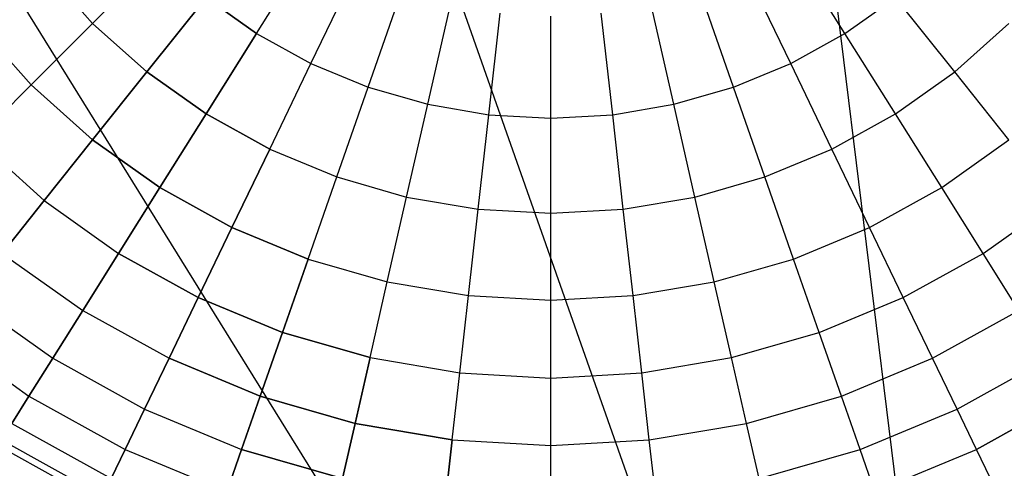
# Model space of a CAD drawing. Extents: x 0.2 to 44.2, y -21.9 to 24.
# Tile 161 of 239: x 14.3 to 21.9, y 9 to 12.5. Entities that reach past the tile are written whole.
import ezdxf

# ---------------------------------------------------------------- set-up
doc = ezdxf.new("R2010")
doc.units = 0
doc.header["$LTSCALE"] = 2.54
doc.layers.get('0').update_dxf_attribs({"color": 13, "linetype": 'CONTINUOUS'})

# ---------------------------------------------------------------- blocks, each defined once
blk = doc.blocks.new('KARO-10934_STL')
at = {"color": 0}
for p, q in [((20.1522, 16.5452, 125.8858), (22.1855, 0, 125.7675)), ((20.1522, 16.5452, 125.8858), (22.1855, 0, 125.7675)), ((16.643, 15.7213, 125.8858), (22.1855, 0, 125.7675)), ((16.643, 15.7213, 125.8858), (22.1855, 0, 125.7675)), ((22.1855, 0, 125.7675), (13.393, 14.1623, 125.8858)), ((22.1855, 0, 125.7675), (13.393, 14.1623, 125.8858))]:
    blk.add_line(p, q, dxfattribs=at)
blk = doc.blocks.new('GRUPUJ_1')
at = {"color": 0}
for p, q in [((15.9503, 34.3022, 45.6675), (16.3681, 34.967, 45.2335)), ((15.9503, 34.3022, 45.6675), (16.3681, 34.967, 45.2335)), ((15.9503, 34.3022, 59.2151), (16.3681, 34.967, 59.649)), ((15.9503, 34.3022, 59.2151), (16.3681, 34.967, 59.649)), ((20.4792, 34.3022, 45.6675), (20.0615, 34.967, 45.2335)), ((20.4792, 34.3022, 45.6675), (20.0615, 34.967, 45.2335)), ((20.4792, 34.3022, 59.2151), (20.0615, 34.967, 59.649)), ((20.4792, 34.3022, 59.2151), (20.0615, 34.967, 59.649)), ((14.6878, 34.3791, 46.1866), (15.2051, 34.8964, 45.6675)), ((14.6878, 34.3791, 46.1866), (15.2051, 34.8964, 45.6675)), ((15.2051, 34.8964, 59.2151), (14.6878, 34.3791, 58.6959)), ((15.2051, 34.8964, 59.2151), (14.6878, 34.3791, 58.6959)), ((14.3151, 34.7961, 46.1866), (14.6878, 34.3791, 46.1866)), ((14.3151, 34.7961, 46.1866), (14.6878, 34.3791, 46.1866)), ((14.3151, 34.7961, 58.6959), (14.6878, 34.3791, 58.6959)), ((14.3151, 34.7961, 58.6959), (14.6878, 34.3791, 58.6959)), ((16.3681, 34.0713, 45.6675), (16.7087, 34.7787, 45.2335)), ((16.3681, 34.0713, 45.6675), (16.7087, 34.7787, 45.2335)), ((16.3681, 34.0713, 59.2151), (16.7087, 34.7787, 59.649)), ((16.3681, 34.0713, 59.2151), (16.7087, 34.7787, 59.649)), ((20.0615, 34.0713, 45.6675), (19.7208, 34.7787, 45.2335)), ((20.0615, 34.0713, 45.6675), (19.7208, 34.7787, 45.2335)), ((20.0615, 34.0713, 59.2151), (19.7208, 34.7787, 59.649)), ((20.0615, 34.0713, 59.2151), (19.7208, 34.7787, 59.649)), ((15.1049, 34.0063, 46.1866), (15.561, 34.5784, 45.6675)), ((15.1049, 34.0063, 46.1866), (15.561, 34.5784, 45.6675)), ((15.561, 34.5784, 59.2151), (15.1049, 34.0063, 58.6959)), ((15.561, 34.5784, 59.2151), (15.1049, 34.0063, 58.6959)), ((15.561, 34.5784, 45.6675), (15.9503, 34.3022, 45.6675)), ((15.561, 34.5784, 45.6675), (15.9503, 34.3022, 45.6675)), ((15.9503, 34.3022, 59.2151), (15.561, 34.5784, 59.2151)), ((15.9503, 34.3022, 59.2151), (15.561, 34.5784, 59.2151)), ((16.809, 33.8886, 45.6675), (17.0684, 34.6298, 45.2335)), ((16.809, 33.8886, 45.6675), (17.0684, 34.6298, 45.2335)), ((16.809, 33.8886, 59.2151), (17.0684, 34.6298, 59.649)), ((16.809, 33.8886, 59.2151), (17.0684, 34.6298, 59.649)), ((19.6205, 33.8886, 45.6675), (19.3612, 34.6298, 45.2335)), ((19.6205, 33.8886, 45.6675), (19.3612, 34.6298, 45.2335)), ((19.6205, 33.8886, 59.2151), (19.3612, 34.6298, 59.649)), ((19.6205, 33.8886, 59.2151), (19.3612, 34.6298, 59.649)), ((20.4792, 34.3022, 45.6675), (20.8685, 34.5784, 45.6675)), ((20.4792, 34.3022, 45.6675), (20.8685, 34.5784, 45.6675)), ((20.4792, 34.3022, 59.2151), (20.8685, 34.5784, 59.2151)), ((20.4792, 34.3022, 59.2151), (20.8685, 34.5784, 59.2151)), ((21.3247, 34.0063, 46.1866), (20.8685, 34.5784, 45.6675)), ((21.3247, 34.0063, 46.1866), (20.8685, 34.5784, 45.6675)), ((21.3247, 34.0063, 58.6959), (20.8685, 34.5784, 59.2151)), ((21.3247, 34.0063, 58.6959), (20.8685, 34.5784, 59.2151)), ((17.2677, 33.7565, 45.6675), (17.4424, 34.522, 45.2335)), ((17.2677, 33.7565, 45.6675), (17.4424, 34.522, 45.2335)), ((17.2677, 33.7565, 59.2151), (17.4424, 34.522, 59.649)), ((17.2677, 33.7565, 59.2151), (17.4424, 34.522, 59.649)), ((19.1619, 33.7565, 45.6675), (18.9872, 34.522, 45.2335)), ((19.1619, 33.7565, 45.6675), (18.9872, 34.522, 45.2335)), ((19.1619, 33.7565, 59.2151), (18.9872, 34.522, 59.649)), ((19.1619, 33.7565, 59.2151), (18.9872, 34.522, 59.649)), ((17.7382, 33.6765, 45.6675), (17.8261, 34.4568, 45.2335)), ((17.7382, 33.6765, 45.6675), (17.8261, 34.4568, 45.2335)), ((17.7382, 33.6765, 59.2151), (17.8261, 34.4568, 59.649)), ((17.7382, 33.6765, 59.2151), (17.8261, 34.4568, 59.649)), ((18.2148, 33.6498, 45.6675), (18.2148, 34.435, 45.2335)), ((18.2148, 33.6498, 45.6675), (18.2148, 34.435, 45.2335)), ((18.2148, 33.6498, 59.2151), (18.2148, 34.435, 59.649)), ((18.2148, 33.6498, 59.2151), (18.2148, 34.435, 59.649)), ((18.6913, 33.6765, 45.6675), (18.6034, 34.4568, 45.2335)), ((18.6913, 33.6765, 45.6675), (18.6034, 34.4568, 45.2335)), ((18.6913, 33.6765, 59.2151), (18.6034, 34.4568, 59.649)), ((18.6913, 33.6765, 59.2151), (18.6034, 34.4568, 59.649)), ((13.7921, 34.3791, 46.7844), (14.2148, 33.906, 46.7844)), ((13.7921, 34.3791, 58.0981), (14.2148, 33.906, 58.0981)), ((13.7921, 34.3791, 46.7844), (14.2148, 33.906, 46.7844)), ((13.7921, 34.3791, 58.0981), (14.2148, 33.906, 58.0981)), ((14.2148, 33.906, 46.7844), (14.6878, 34.3791, 46.1866)), ((14.2148, 33.906, 46.7844), (14.6878, 34.3791, 46.1866)), ((14.6878, 34.3791, 58.6959), (14.2148, 33.906, 58.0981)), ((14.6878, 34.3791, 58.6959), (14.2148, 33.906, 58.0981)), ((14.6878, 34.3791, 46.1866), (15.1049, 34.0063, 46.1866)), ((14.6878, 34.3791, 46.1866), (15.1049, 34.0063, 46.1866)), ((15.1049, 34.0063, 58.6959), (14.6878, 34.3791, 58.6959)), ((15.1049, 34.0063, 58.6959), (14.6878, 34.3791, 58.6959)), ((21.3247, 34.0063, 46.1866), (21.7418, 34.3791, 46.1866)), ((21.3247, 34.0063, 46.1866), (21.7418, 34.3791, 46.1866)), ((21.3247, 34.0063, 58.6959), (21.7418, 34.3791, 58.6959)), ((21.3247, 34.0063, 58.6959), (21.7418, 34.3791, 58.6959)), ((15.561, 33.6827, 46.1866), (15.9503, 34.3022, 45.6675)), ((15.561, 33.6827, 46.1866), (15.9503, 34.3022, 45.6675)), ((15.9503, 34.3022, 59.2151), (15.561, 33.6827, 58.6959)), ((15.9503, 34.3022, 59.2151), (15.561, 33.6827, 58.6959)), ((15.9503, 34.3022, 45.6675), (16.3681, 34.0713, 45.6675)), ((15.9503, 34.3022, 45.6675), (16.3681, 34.0713, 45.6675)), ((15.9503, 34.3022, 59.2151), (16.3681, 34.0713, 59.2151)), ((15.9503, 34.3022, 59.2151), (16.3681, 34.0713, 59.2151)), ((20.0615, 34.0713, 45.6675), (20.4792, 34.3022, 45.6675)), ((20.0615, 34.0713, 59.2151), (20.4792, 34.3022, 59.2151)), ((20.0615, 34.0713, 59.2151), (20.4792, 34.3022, 59.2151)), ((20.0615, 34.0713, 45.6675), (20.4792, 34.3022, 45.6675)), ((20.8685, 33.6827, 46.1866), (20.4792, 34.3022, 45.6675)), ((20.8685, 33.6827, 58.6959), (20.4792, 34.3022, 59.2151)), ((20.8685, 33.6827, 58.6959), (20.4792, 34.3022, 59.2151)), ((20.8685, 33.6827, 46.1866), (20.4792, 34.3022, 45.6675)), ((16.0506, 33.4121, 46.1866), (16.3681, 34.0713, 45.6675)), ((16.0506, 33.4121, 46.1866), (16.3681, 34.0713, 45.6675)), ((16.0506, 33.4121, 58.6959), (16.3681, 34.0713, 59.2151)), ((16.0506, 33.4121, 58.6959), (16.3681, 34.0713, 59.2151)), ((16.3681, 34.0713, 45.6675), (16.809, 33.8886, 45.6675)), ((16.3681, 34.0713, 45.6675), (16.809, 33.8886, 45.6675)), ((16.3681, 34.0713, 59.2151), (16.809, 33.8886, 59.2151)), ((16.3681, 34.0713, 59.2151), (16.809, 33.8886, 59.2151)), ((19.6205, 33.8886, 45.6675), (20.0615, 34.0713, 45.6675)), ((19.6205, 33.8886, 45.6675), (20.0615, 34.0713, 45.6675)), ((19.6205, 33.8886, 59.2151), (20.0615, 34.0713, 59.2151)), ((19.6205, 33.8886, 59.2151), (20.0615, 34.0713, 59.2151)), ((20.3789, 33.4121, 46.1866), (20.0615, 34.0713, 45.6675)), ((20.3789, 33.4121, 58.6959), (20.0615, 34.0713, 59.2151)), ((20.3789, 33.4121, 58.6959), (20.0615, 34.0713, 59.2151)), ((20.3789, 33.4121, 46.1866), (20.0615, 34.0713, 45.6675)), ((14.6878, 33.4833, 46.7844), (15.1049, 34.0063, 46.1866)), ((14.6878, 33.4833, 46.7844), (15.1049, 34.0063, 46.1866)), ((15.1049, 34.0063, 58.6959), (14.6878, 33.4833, 58.0981)), ((15.1049, 34.0063, 58.6959), (14.6878, 33.4833, 58.0981)), ((15.1049, 34.0063, 46.1866), (15.561, 33.6827, 46.1866)), ((15.1049, 34.0063, 46.1866), (15.561, 33.6827, 46.1866)), ((15.561, 33.6827, 58.6959), (15.1049, 34.0063, 58.6959)), ((15.561, 33.6827, 58.6959), (15.1049, 34.0063, 58.6959)), ((20.8685, 33.6827, 46.1866), (21.3247, 34.0063, 46.1866)), ((20.8685, 33.6827, 58.6959), (21.3247, 34.0063, 58.6959)), ((20.8685, 33.6827, 58.6959), (21.3247, 34.0063, 58.6959)), ((20.8685, 33.6827, 46.1866), (21.3247, 34.0063, 46.1866)), ((21.7418, 33.4833, 46.7844), (21.3247, 34.0063, 46.1866)), ((21.7418, 33.4833, 58.0981), (21.3247, 34.0063, 58.6959)), ((21.7418, 33.4833, 58.0981), (21.3247, 34.0063, 58.6959)), ((21.7418, 33.4833, 46.7844), (21.3247, 34.0063, 46.1866)), ((14.2148, 33.906, 58.0981), (13.7921, 33.4833, 57.4292)), ((13.7921, 33.4833, 47.4534), (14.2148, 33.906, 46.7844)), ((14.2148, 33.906, 58.0981), (13.7921, 33.4833, 57.4292)), ((13.7921, 33.4833, 47.4534), (14.2148, 33.906, 46.7844)), ((14.2148, 33.906, 46.7844), (14.6878, 33.4833, 46.7844)), ((14.2148, 33.906, 58.0981), (14.6878, 33.4833, 58.0981)), ((14.2148, 33.906, 46.7844), (14.6878, 33.4833, 46.7844)), ((14.2148, 33.906, 58.0981), (14.6878, 33.4833, 58.0981)), ((16.5674, 33.198, 46.1866), (16.809, 33.8886, 45.6675)), ((16.5674, 33.198, 46.1866), (16.809, 33.8886, 45.6675)), ((16.5674, 33.198, 58.6959), (16.809, 33.8886, 59.2151)), ((16.5674, 33.198, 58.6959), (16.809, 33.8886, 59.2151)), ((16.809, 33.8886, 45.6675), (17.2677, 33.7565, 45.6675)), ((16.809, 33.8886, 45.6675), (17.2677, 33.7565, 45.6675)), ((16.809, 33.8886, 59.2151), (17.2677, 33.7565, 59.2151)), ((16.809, 33.8886, 59.2151), (17.2677, 33.7565, 59.2151)), ((19.1619, 33.7565, 45.6675), (19.6205, 33.8886, 45.6675)), ((19.1619, 33.7565, 45.6675), (19.6205, 33.8886, 45.6675)), ((19.1619, 33.7565, 59.2151), (19.6205, 33.8886, 59.2151)), ((19.1619, 33.7565, 59.2151), (19.6205, 33.8886, 59.2151)), ((19.8622, 33.198, 46.1866), (19.6205, 33.8886, 45.6675)), ((19.8622, 33.198, 46.1866), (19.6205, 33.8886, 45.6675)), ((19.8622, 33.198, 58.6959), (19.6205, 33.8886, 59.2151)), ((19.8622, 33.198, 58.6959), (19.6205, 33.8886, 59.2151)), ((17.1049, 33.0432, 46.1866), (17.2677, 33.7565, 45.6675)), ((17.1049, 33.0432, 46.1866), (17.2677, 33.7565, 45.6675)), ((17.1049, 33.0432, 58.6959), (17.2677, 33.7565, 59.2151)), ((17.1049, 33.0432, 58.6959), (17.2677, 33.7565, 59.2151)), ((17.2677, 33.7565, 45.6675), (17.7382, 33.6765, 45.6675)), ((17.2677, 33.7565, 45.6675), (17.7382, 33.6765, 45.6675)), ((17.2677, 33.7565, 59.2151), (17.7382, 33.6765, 59.2151)), ((17.2677, 33.7565, 59.2151), (17.7382, 33.6765, 59.2151)), ((18.6913, 33.6765, 45.6675), (19.1619, 33.7565, 45.6675)), ((18.6913, 33.6765, 45.6675), (19.1619, 33.7565, 45.6675)), ((18.6913, 33.6765, 59.2151), (19.1619, 33.7565, 59.2151)), ((18.6913, 33.6765, 59.2151), (19.1619, 33.7565, 59.2151)), ((19.3247, 33.0432, 46.1866), (19.1619, 33.7565, 45.6675)), ((19.3247, 33.0432, 46.1866), (19.1619, 33.7565, 45.6675)), ((19.3247, 33.0432, 58.6959), (19.1619, 33.7565, 59.2151)), ((19.3247, 33.0432, 58.6959), (19.1619, 33.7565, 59.2151)), ((15.2051, 33.1162, 46.7844), (15.561, 33.6827, 46.1866)), ((15.2051, 33.1162, 46.7844), (15.561, 33.6827, 46.1866)), ((15.561, 33.6827, 58.6959), (15.2051, 33.1162, 58.0981)), ((15.561, 33.6827, 58.6959), (15.2051, 33.1162, 58.0981)), ((15.561, 33.6827, 46.1866), (16.0506, 33.4121, 46.1866)), ((15.561, 33.6827, 46.1866), (16.0506, 33.4121, 46.1866)), ((16.0506, 33.4121, 58.6959), (15.561, 33.6827, 58.6959)), ((16.0506, 33.4121, 58.6959), (15.561, 33.6827, 58.6959)), ((17.6563, 32.9495, 46.1866), (17.7382, 33.6765, 45.6675)), ((17.6563, 32.9495, 46.1866), (17.7382, 33.6765, 45.6675)), ((17.6563, 32.9495, 58.6959), (17.7382, 33.6765, 59.2151)), ((17.6563, 32.9495, 58.6959), (17.7382, 33.6765, 59.2151)), ((17.7382, 33.6765, 45.6675), (18.2148, 33.6498, 45.6675)), ((17.7382, 33.6765, 45.6675), (18.2148, 33.6498, 45.6675)), ((17.7382, 33.6765, 59.2151), (18.2148, 33.6498, 59.2151)), ((17.7382, 33.6765, 59.2151), (18.2148, 33.6498, 59.2151)), ((18.2148, 33.6498, 45.6675), (18.6913, 33.6765, 45.6675)), ((18.2148, 33.6498, 45.6675), (18.6913, 33.6765, 45.6675)), ((18.2148, 33.6498, 59.2151), (18.6913, 33.6765, 59.2151)), ((18.2148, 33.6498, 59.2151), (18.6913, 33.6765, 59.2151)), ((18.7732, 32.9495, 46.1866), (18.6913, 33.6765, 45.6675)), ((18.7732, 32.9495, 46.1866), (18.6913, 33.6765, 45.6675)), ((18.7732, 32.9495, 58.6959), (18.6913, 33.6765, 59.2151)), ((18.7732, 32.9495, 58.6959), (18.6913, 33.6765, 59.2151)), ((20.3789, 33.4121, 58.6959), (20.8685, 33.6827, 58.6959)), ((20.3789, 33.4121, 58.6959), (20.8685, 33.6827, 58.6959)), ((20.3789, 33.4121, 46.1866), (20.8685, 33.6827, 46.1866)), ((20.3789, 33.4121, 46.1866), (20.8685, 33.6827, 46.1866)), ((21.2244, 33.1162, 58.0981), (20.8685, 33.6827, 58.6959)), ((21.2244, 33.1162, 58.0981), (20.8685, 33.6827, 58.6959)), ((21.2244, 33.1162, 46.7844), (20.8685, 33.6827, 46.1866)), ((21.2244, 33.1162, 46.7844), (20.8685, 33.6827, 46.1866)), ((18.2148, 32.9181, 46.1866), (18.2148, 33.6498, 45.6675)), ((18.2148, 32.9181, 46.1866), (18.2148, 33.6498, 45.6675)), ((18.2148, 32.9181, 58.6959), (18.2148, 33.6498, 59.2151)), ((18.2148, 32.9181, 58.6959), (18.2148, 33.6498, 59.2151)), ((13.7921, 33.4833, 47.4534), (14.3151, 33.016, 47.4534)), ((13.7921, 33.4833, 57.4292), (14.3151, 33.016, 57.4292)), ((13.7921, 33.4833, 57.4292), (14.3151, 33.016, 57.4292)), ((13.7921, 33.4833, 47.4534), (14.3151, 33.016, 47.4534)), ((14.3151, 33.016, 47.4534), (14.6878, 33.4833, 46.7844)), ((14.6878, 33.4833, 58.0981), (14.3151, 33.016, 57.4292)), ((14.3151, 33.016, 47.4534), (14.6878, 33.4833, 46.7844)), ((14.6878, 33.4833, 58.0981), (14.3151, 33.016, 57.4292)), ((14.6878, 33.4833, 46.7844), (15.2051, 33.1162, 46.7844)), ((14.6878, 33.4833, 46.7844), (15.2051, 33.1162, 46.7844)), ((15.2051, 33.1162, 58.0981), (14.6878, 33.4833, 58.0981)), ((15.2051, 33.1162, 58.0981), (14.6878, 33.4833, 58.0981)), ((21.2244, 33.1162, 46.7844), (21.7418, 33.4833, 46.7844)), ((21.2244, 33.1162, 58.0981), (21.7418, 33.4833, 58.0981)), ((21.2244, 33.1162, 58.0981), (21.7418, 33.4833, 58.0981)), ((21.2244, 33.1162, 46.7844), (21.7418, 33.4833, 46.7844)), ((15.7604, 32.8094, 46.7844), (16.0506, 33.4121, 46.1866)), ((15.7604, 32.8094, 46.7844), (16.0506, 33.4121, 46.1866)), ((16.0506, 33.4121, 58.6959), (15.7604, 32.8094, 58.0981)), ((16.0506, 33.4121, 58.6959), (15.7604, 32.8094, 58.0981)), ((16.0506, 33.4121, 46.1866), (16.5674, 33.198, 46.1866)), ((16.0506, 33.4121, 46.1866), (16.5674, 33.198, 46.1866)), ((16.0506, 33.4121, 58.6959), (16.5674, 33.198, 58.6959)), ((16.0506, 33.4121, 58.6959), (16.5674, 33.198, 58.6959)), ((19.8622, 33.198, 46.1866), (20.3789, 33.4121, 46.1866)), ((19.8622, 33.198, 46.1866), (20.3789, 33.4121, 46.1866)), ((19.8622, 33.198, 58.6959), (20.3789, 33.4121, 58.6959)), ((19.8622, 33.198, 58.6959), (20.3789, 33.4121, 58.6959)), ((20.6692, 32.8094, 46.7844), (20.3789, 33.4121, 46.1866)), ((20.6692, 32.8094, 58.0981), (20.3789, 33.4121, 58.6959)), ((20.6692, 32.8094, 58.0981), (20.3789, 33.4121, 58.6959)), ((20.6692, 32.8094, 46.7844), (20.3789, 33.4121, 46.1866)), ((16.3464, 32.5666, 46.7844), (16.5674, 33.198, 46.1866)), ((16.3464, 32.5666, 46.7844), (16.5674, 33.198, 46.1866)), ((16.3464, 32.5666, 58.0981), (16.5674, 33.198, 58.6959)), ((16.3464, 32.5666, 58.0981), (16.5674, 33.198, 58.6959)), ((16.5674, 33.198, 46.1866), (17.1049, 33.0432, 46.1866)), ((16.5674, 33.198, 46.1866), (17.1049, 33.0432, 46.1866)), ((16.5674, 33.198, 58.6959), (17.1049, 33.0432, 58.6959)), ((16.5674, 33.198, 58.6959), (17.1049, 33.0432, 58.6959)), ((19.3247, 33.0432, 46.1866), (19.8622, 33.198, 46.1866)), ((19.3247, 33.0432, 46.1866), (19.8622, 33.198, 46.1866)), ((19.3247, 33.0432, 58.6959), (19.8622, 33.198, 58.6959)), ((19.3247, 33.0432, 58.6959), (19.8622, 33.198, 58.6959)), ((20.0831, 32.5666, 46.7844), (19.8622, 33.198, 46.1866)), ((20.0831, 32.5666, 46.7844), (19.8622, 33.198, 46.1866)), ((20.0831, 32.5666, 58.0981), (19.8622, 33.198, 58.6959)), ((20.0831, 32.5666, 58.0981), (19.8622, 33.198, 58.6959)), ((14.8871, 32.6101, 47.4534), (15.2051, 33.1162, 46.7844)), ((14.8871, 32.6101, 47.4534), (15.2051, 33.1162, 46.7844)), ((15.2051, 33.1162, 58.0981), (14.8871, 32.6101, 57.4292)), ((15.2051, 33.1162, 58.0981), (14.8871, 32.6101, 57.4292)), ((15.2051, 33.1162, 46.7844), (15.7604, 32.8094, 46.7844)), ((15.2051, 33.1162, 46.7844), (15.7604, 32.8094, 46.7844)), ((15.7604, 32.8094, 58.0981), (15.2051, 33.1162, 58.0981)), ((15.7604, 32.8094, 58.0981), (15.2051, 33.1162, 58.0981)), ((20.6692, 32.8094, 46.7844), (21.2244, 33.1162, 46.7844)), ((20.6692, 32.8094, 58.0981), (21.2244, 33.1162, 58.0981)), ((20.6692, 32.8094, 58.0981), (21.2244, 33.1162, 58.0981)), ((20.6692, 32.8094, 46.7844), (21.2244, 33.1162, 46.7844)), ((21.5424, 32.6101, 47.4534), (21.2244, 33.1162, 46.7844)), ((21.5424, 32.6101, 47.4534), (21.2244, 33.1162, 46.7844)), ((21.5424, 32.6101, 57.4292), (21.2244, 33.1162, 58.0981)), ((21.5424, 32.6101, 57.4292), (21.2244, 33.1162, 58.0981)), ((13.9914, 32.6101, 48.185), (14.3151, 33.016, 47.4534)), ((14.3151, 33.016, 57.4292), (13.9914, 32.6101, 56.6975)), ((14.3151, 33.016, 57.4292), (13.9914, 32.6101, 56.6975)), ((13.9914, 32.6101, 48.185), (14.3151, 33.016, 47.4534)), ((14.3151, 33.016, 57.4292), (14.8871, 32.6101, 57.4292)), ((14.3151, 33.016, 47.4534), (14.8871, 32.6101, 47.4534)), ((14.3151, 33.016, 47.4534), (14.8871, 32.6101, 47.4534)), ((14.3151, 33.016, 57.4292), (14.8871, 32.6101, 57.4292)), ((16.956, 32.391, 46.7844), (17.1049, 33.0432, 46.1866)), ((16.956, 32.391, 46.7844), (17.1049, 33.0432, 46.1866)), ((16.956, 32.391, 58.0981), (17.1049, 33.0432, 58.6959)), ((16.956, 32.391, 58.0981), (17.1049, 33.0432, 58.6959)), ((17.1049, 33.0432, 46.1866), (17.6563, 32.9495, 46.1866)), ((17.1049, 33.0432, 46.1866), (17.6563, 32.9495, 46.1866)), ((17.1049, 33.0432, 58.6959), (17.6563, 32.9495, 58.6959)), ((17.1049, 33.0432, 58.6959), (17.6563, 32.9495, 58.6959)), ((18.7732, 32.9495, 46.1866), (19.3247, 33.0432, 46.1866)), ((18.7732, 32.9495, 46.1866), (19.3247, 33.0432, 46.1866)), ((18.7732, 32.9495, 58.6959), (19.3247, 33.0432, 58.6959)), ((18.7732, 32.9495, 58.6959), (19.3247, 33.0432, 58.6959)), ((19.4735, 32.391, 46.7844), (19.3247, 33.0432, 46.1866)), ((19.4735, 32.391, 46.7844), (19.3247, 33.0432, 46.1866)), ((19.4735, 32.391, 58.0981), (19.3247, 33.0432, 58.6959)), ((19.4735, 32.391, 58.0981), (19.3247, 33.0432, 58.6959)), ((21.5424, 32.6101, 47.4534), (22.1145, 33.016, 47.4534)), ((21.5424, 32.6101, 47.4534), (22.1145, 33.016, 47.4534)), ((21.5424, 32.6101, 57.4292), (22.1145, 33.016, 57.4292)), ((21.5424, 32.6101, 57.4292), (22.1145, 33.016, 57.4292)), ((17.5814, 32.2848, 46.7844), (17.6563, 32.9495, 46.1866)), ((17.5814, 32.2848, 46.7844), (17.6563, 32.9495, 46.1866)), ((17.5814, 32.2848, 58.0981), (17.6563, 32.9495, 58.6959)), ((17.5814, 32.2848, 58.0981), (17.6563, 32.9495, 58.6959)), ((17.6563, 32.9495, 46.1866), (18.2148, 32.9181, 46.1866)), ((17.6563, 32.9495, 46.1866), (18.2148, 32.9181, 46.1866)), ((17.6563, 32.9495, 58.6959), (18.2148, 32.9181, 58.6959)), ((17.6563, 32.9495, 58.6959), (18.2148, 32.9181, 58.6959)), ((18.2148, 32.9181, 46.1866), (18.7732, 32.9495, 46.1866)), ((18.2148, 32.9181, 46.1866), (18.7732, 32.9495, 46.1866)), ((18.2148, 32.9181, 58.6959), (18.7732, 32.9495, 58.6959)), ((18.2148, 32.9181, 58.6959), (18.7732, 32.9495, 58.6959)), ((18.2148, 32.2492, 46.7844), (18.2148, 32.9181, 46.1866)), ((18.2148, 32.2492, 46.7844), (18.2148, 32.9181, 46.1866)), ((18.2148, 32.2492, 58.0981), (18.2148, 32.9181, 58.6959)), ((18.2148, 32.2492, 58.0981), (18.2148, 32.9181, 58.6959)), ((18.8481, 32.2848, 46.7844), (18.7732, 32.9495, 46.1866)), ((18.8481, 32.2848, 46.7844), (18.7732, 32.9495, 46.1866)), ((18.8481, 32.2848, 58.0981), (18.7732, 32.9495, 58.6959)), ((18.8481, 32.2848, 58.0981), (18.7732, 32.9495, 58.6959)), ((15.501, 32.2708, 47.4534), (15.7604, 32.8094, 46.7844)), ((15.501, 32.2708, 47.4534), (15.7604, 32.8094, 46.7844)), ((15.7604, 32.8094, 58.0981), (15.501, 32.2708, 57.4292)), ((15.7604, 32.8094, 58.0981), (15.501, 32.2708, 57.4292)), ((15.7604, 32.8094, 46.7844), (16.3464, 32.5666, 46.7844)), ((15.7604, 32.8094, 46.7844), (16.3464, 32.5666, 46.7844)), ((16.3464, 32.5666, 58.0981), (15.7604, 32.8094, 58.0981)), ((16.3464, 32.5666, 58.0981), (15.7604, 32.8094, 58.0981)), ((20.0831, 32.5666, 46.7844), (20.6692, 32.8094, 46.7844)), ((20.0831, 32.5666, 46.7844), (20.6692, 32.8094, 46.7844)), ((20.0831, 32.5666, 58.0981), (20.6692, 32.8094, 58.0981)), ((20.0831, 32.5666, 58.0981), (20.6692, 32.8094, 58.0981)), ((20.9286, 32.2708, 47.4534), (20.6692, 32.8094, 46.7844)), ((20.9286, 32.2708, 47.4534), (20.6692, 32.8094, 46.7844)), ((20.9286, 32.2708, 57.4292), (20.6692, 32.8094, 58.0981)), ((20.9286, 32.2708, 57.4292), (20.6692, 32.8094, 58.0981)), ((13.9914, 32.6101, 56.6975), (14.6109, 32.1705, 56.6975)), ((13.9914, 32.6101, 48.185), (14.6109, 32.1705, 48.185)), ((13.9914, 32.6101, 48.185), (14.6109, 32.1705, 48.185)), ((13.9914, 32.6101, 56.6975), (14.6109, 32.1705, 56.6975)), ((14.6109, 32.1705, 48.185), (14.8871, 32.6101, 47.4534)), ((14.8871, 32.6101, 57.4292), (14.6109, 32.1705, 56.6975)), ((14.6109, 32.1705, 48.185), (14.8871, 32.6101, 47.4534)), ((14.8871, 32.6101, 57.4292), (14.6109, 32.1705, 56.6975)), ((14.8871, 32.6101, 47.4534), (15.501, 32.2708, 47.4534)), ((14.8871, 32.6101, 47.4534), (15.501, 32.2708, 47.4534)), ((15.501, 32.2708, 57.4292), (14.8871, 32.6101, 57.4292)), ((15.501, 32.2708, 57.4292), (14.8871, 32.6101, 57.4292)), ((20.9286, 32.2708, 47.4534), (21.5424, 32.6101, 47.4534)), ((20.9286, 32.2708, 47.4534), (21.5424, 32.6101, 47.4534)), ((20.9286, 32.2708, 57.4292), (21.5424, 32.6101, 57.4292)), ((20.9286, 32.2708, 57.4292), (21.5424, 32.6101, 57.4292)), ((21.8186, 32.1705, 48.185), (21.5424, 32.6101, 47.4534)), ((21.8186, 32.1705, 48.185), (21.5424, 32.6101, 47.4534)), ((21.8186, 32.1705, 56.6975), (21.5424, 32.6101, 57.4292)), ((21.8186, 32.1705, 56.6975), (21.5424, 32.6101, 57.4292)), ((16.149, 32.0024, 47.4534), (16.3464, 32.5666, 46.7844)), ((16.149, 32.0024, 47.4534), (16.3464, 32.5666, 46.7844)), ((16.3464, 32.5666, 58.0981), (16.149, 32.0024, 57.4292)), ((16.3464, 32.5666, 58.0981), (16.149, 32.0024, 57.4292)), ((16.3464, 32.5666, 46.7844), (16.956, 32.391, 46.7844)), ((16.3464, 32.5666, 46.7844), (16.956, 32.391, 46.7844)), ((16.3464, 32.5666, 58.0981), (16.956, 32.391, 58.0981)), ((16.3464, 32.5666, 58.0981), (16.956, 32.391, 58.0981)), ((19.4735, 32.391, 46.7844), (20.0831, 32.5666, 46.7844)), ((19.4735, 32.391, 46.7844), (20.0831, 32.5666, 46.7844)), ((19.4735, 32.391, 58.0981), (20.0831, 32.5666, 58.0981)), ((19.4735, 32.391, 58.0981), (20.0831, 32.5666, 58.0981)), ((20.2806, 32.0024, 47.4534), (20.0831, 32.5666, 46.7844)), ((20.2806, 32.0024, 47.4534), (20.0831, 32.5666, 46.7844)), ((20.2806, 32.0024, 57.4292), (20.0831, 32.5666, 58.0981)), ((20.2806, 32.0024, 57.4292), (20.0831, 32.5666, 58.0981)), ((16.823, 31.8082, 47.4534), (16.956, 32.391, 46.7844)), ((16.823, 31.8082, 47.4534), (16.956, 32.391, 46.7844)), ((16.823, 31.8082, 57.4292), (16.956, 32.391, 58.0981)), ((16.823, 31.8082, 57.4292), (16.956, 32.391, 58.0981)), ((16.956, 32.391, 46.7844), (17.5814, 32.2848, 46.7844)), ((16.956, 32.391, 46.7844), (17.5814, 32.2848, 46.7844)), ((16.956, 32.391, 58.0981), (17.5814, 32.2848, 58.0981)), ((16.956, 32.391, 58.0981), (17.5814, 32.2848, 58.0981)), ((18.8481, 32.2848, 46.7844), (19.4735, 32.391, 46.7844)), ((18.8481, 32.2848, 46.7844), (19.4735, 32.391, 46.7844)), ((18.8481, 32.2848, 58.0981), (19.4735, 32.391, 58.0981)), ((18.8481, 32.2848, 58.0981), (19.4735, 32.391, 58.0981)), ((19.6066, 31.8082, 47.4534), (19.4735, 32.391, 46.7844)), ((19.6066, 31.8082, 47.4534), (19.4735, 32.391, 46.7844)), ((19.6066, 31.8082, 57.4292), (19.4735, 32.391, 58.0981)), ((19.6066, 31.8082, 57.4292), (19.4735, 32.391, 58.0981)), ((13.7208, 32.2708, 48.9702), (14.38, 31.8031, 48.9702)), ((13.7208, 32.2708, 55.9123), (14.38, 31.8031, 55.9123)), ((13.7208, 32.2708, 48.9702), (14.38, 31.8031, 48.9702)), ((13.7208, 32.2708, 55.9123), (14.38, 31.8031, 55.9123)), ((15.2757, 31.8031, 48.185), (15.501, 32.2708, 47.4534)), ((15.2757, 31.8031, 48.185), (15.501, 32.2708, 47.4534)), ((15.501, 32.2708, 57.4292), (15.2757, 31.8031, 56.6975)), ((15.501, 32.2708, 57.4292), (15.2757, 31.8031, 56.6975)), ((15.501, 32.2708, 47.4534), (16.149, 32.0024, 47.4534)), ((15.501, 32.2708, 47.4534), (16.149, 32.0024, 47.4534)), ((16.149, 32.0024, 57.4292), (15.501, 32.2708, 57.4292)), ((16.149, 32.0024, 57.4292), (15.501, 32.2708, 57.4292)), ((17.5145, 31.6907, 47.4534), (17.5814, 32.2848, 46.7844)), ((17.5145, 31.6907, 47.4534), (17.5814, 32.2848, 46.7844)), ((17.5145, 31.6907, 57.4292), (17.5814, 32.2848, 58.0981)), ((17.5145, 31.6907, 57.4292), (17.5814, 32.2848, 58.0981)), ((17.5814, 32.2848, 46.7844), (18.2148, 32.2492, 46.7844)), ((17.5814, 32.2848, 46.7844), (18.2148, 32.2492, 46.7844)), ((17.5814, 32.2848, 58.0981), (18.2148, 32.2492, 58.0981)), ((17.5814, 32.2848, 58.0981), (18.2148, 32.2492, 58.0981)), ((18.2148, 32.2492, 46.7844), (18.8481, 32.2848, 46.7844)), ((18.2148, 32.2492, 46.7844), (18.8481, 32.2848, 46.7844)), ((18.2148, 32.2492, 58.0981), (18.8481, 32.2848, 58.0981)), ((18.2148, 32.2492, 58.0981), (18.8481, 32.2848, 58.0981)), ((18.2148, 31.6514, 47.4534), (18.2148, 32.2492, 46.7844)), ((18.2148, 31.6514, 47.4534), (18.2148, 32.2492, 46.7844)), ((18.2148, 31.6514, 57.4292), (18.2148, 32.2492, 58.0981)), ((18.2148, 31.6514, 57.4292), (18.2148, 32.2492, 58.0981)), ((18.9151, 31.6907, 47.4534), (18.8481, 32.2848, 46.7844)), ((18.9151, 31.6907, 47.4534), (18.8481, 32.2848, 46.7844)), ((18.9151, 31.6907, 57.4292), (18.8481, 32.2848, 58.0981)), ((18.9151, 31.6907, 57.4292), (18.8481, 32.2848, 58.0981)), ((20.2806, 32.0024, 47.4534), (20.9286, 32.2708, 47.4534)), ((20.2806, 32.0024, 47.4534), (20.9286, 32.2708, 47.4534)), ((20.2806, 32.0024, 57.4292), (20.9286, 32.2708, 57.4292)), ((20.2806, 32.0024, 57.4292), (20.9286, 32.2708, 57.4292)), ((21.1538, 31.8031, 48.185), (20.9286, 32.2708, 47.4534)), ((21.1538, 31.8031, 48.185), (20.9286, 32.2708, 47.4534)), ((21.1538, 31.8031, 56.6975), (20.9286, 32.2708, 57.4292)), ((21.1538, 31.8031, 56.6975), (20.9286, 32.2708, 57.4292)), ((14.38, 31.8031, 48.9702), (14.6109, 32.1705, 48.185)), ((14.6109, 32.1705, 56.6975), (14.38, 31.8031, 55.9123)), ((14.38, 31.8031, 48.9702), (14.6109, 32.1705, 48.185)), ((14.6109, 32.1705, 56.6975), (14.38, 31.8031, 55.9123)), ((14.6109, 32.1705, 48.185), (15.2757, 31.8031, 48.185)), ((14.6109, 32.1705, 56.6975), (15.2757, 31.8031, 56.6975)), ((14.6109, 32.1705, 48.185), (15.2757, 31.8031, 48.185)), ((14.6109, 32.1705, 56.6975), (15.2757, 31.8031, 56.6975)), ((21.1538, 31.8031, 48.185), (21.8186, 32.1705, 48.185)), ((21.1538, 31.8031, 56.6975), (21.8186, 32.1705, 56.6975)), ((21.1538, 31.8031, 56.6975), (21.8186, 32.1705, 56.6975)), ((21.1538, 31.8031, 48.185), (21.8186, 32.1705, 48.185)), ((13.5068, 32.0024, 55.0835), (14.1974, 31.5124, 55.0835)), ((13.5068, 32.0024, 49.799), (14.1974, 31.5124, 49.799)), ((13.5068, 32.0024, 55.0835), (14.1974, 31.5124, 55.0835)), ((13.5068, 32.0024, 49.799), (14.1974, 31.5124, 49.799)), ((15.9775, 31.5124, 48.185), (16.149, 32.0024, 47.4534)), ((15.9775, 31.5124, 48.185), (16.149, 32.0024, 47.4534)), ((16.149, 32.0024, 57.4292), (15.9775, 31.5124, 56.6975)), ((16.149, 32.0024, 57.4292), (15.9775, 31.5124, 56.6975)), ((16.149, 32.0024, 47.4534), (16.823, 31.8082, 47.4534)), ((16.149, 32.0024, 47.4534), (16.823, 31.8082, 47.4534)), ((16.823, 31.8082, 57.4292), (16.149, 32.0024, 57.4292)), ((16.823, 31.8082, 57.4292), (16.149, 32.0024, 57.4292)), ((19.6066, 31.8082, 47.4534), (20.2806, 32.0024, 47.4534)), ((19.6066, 31.8082, 47.4534), (20.2806, 32.0024, 47.4534)), ((19.6066, 31.8082, 57.4292), (20.2806, 32.0024, 57.4292)), ((19.6066, 31.8082, 57.4292), (20.2806, 32.0024, 57.4292)), ((20.452, 31.5124, 48.185), (20.2806, 32.0024, 47.4534)), ((20.452, 31.5124, 48.185), (20.2806, 32.0024, 47.4534)), ((20.452, 31.5124, 56.6975), (20.2806, 32.0024, 57.4292)), ((20.452, 31.5124, 56.6975), (20.2806, 32.0024, 57.4292)), ((14.38, 31.8031, 55.9123), (14.1974, 31.5124, 55.0835)), ((14.1974, 31.5124, 49.799), (14.38, 31.8031, 48.9702)), ((14.38, 31.8031, 55.9123), (14.1974, 31.5124, 55.0835)), ((14.1974, 31.5124, 49.799), (14.38, 31.8031, 48.9702)), ((14.38, 31.8031, 48.9702), (15.0874, 31.4121, 48.9702)), ((14.38, 31.8031, 55.9123), (15.0874, 31.4121, 55.9123)), ((14.38, 31.8031, 55.9123), (15.0874, 31.4121, 55.9123)), ((14.38, 31.8031, 48.9702), (15.0874, 31.4121, 48.9702)), ((15.0874, 31.4121, 48.9702), (15.2757, 31.8031, 48.185)), ((15.0874, 31.4121, 48.9702), (15.2757, 31.8031, 48.185)), ((15.2757, 31.8031, 56.6975), (15.0874, 31.4121, 55.9123)), ((15.2757, 31.8031, 56.6975), (15.0874, 31.4121, 55.9123)), ((15.2757, 31.8031, 48.185), (15.9775, 31.5124, 48.185)), ((15.2757, 31.8031, 48.185), (15.9775, 31.5124, 48.185)), ((15.9775, 31.5124, 56.6975), (15.2757, 31.8031, 56.6975)), ((15.9775, 31.5124, 56.6975), (15.2757, 31.8031, 56.6975)), ((16.7075, 31.3021, 48.185), (16.823, 31.8082, 47.4534)), ((16.7075, 31.3021, 48.185), (16.823, 31.8082, 47.4534)), ((16.823, 31.8082, 57.4292), (16.7075, 31.3021, 56.6975)), ((16.823, 31.8082, 57.4292), (16.7075, 31.3021, 56.6975)), ((16.823, 31.8082, 47.4534), (17.5145, 31.6907, 47.4534)), ((16.823, 31.8082, 47.4534), (17.5145, 31.6907, 47.4534)), ((16.823, 31.8082, 57.4292), (17.5145, 31.6907, 57.4292)), ((16.823, 31.8082, 57.4292), (17.5145, 31.6907, 57.4292)), ((18.9151, 31.6907, 47.4534), (19.6066, 31.8082, 47.4534)), ((18.9151, 31.6907, 47.4534), (19.6066, 31.8082, 47.4534)), ((18.9151, 31.6907, 57.4292), (19.6066, 31.8082, 57.4292)), ((18.9151, 31.6907, 57.4292), (19.6066, 31.8082, 57.4292)), ((19.7221, 31.3021, 48.185), (19.6066, 31.8082, 47.4534)), ((19.7221, 31.3021, 48.185), (19.6066, 31.8082, 47.4534)), ((19.7221, 31.3021, 56.6975), (19.6066, 31.8082, 57.4292)), ((19.7221, 31.3021, 56.6975), (19.6066, 31.8082, 57.4292)), ((20.452, 31.5124, 48.185), (21.1538, 31.8031, 48.185)), ((20.452, 31.5124, 48.185), (21.1538, 31.8031, 48.185)), ((20.452, 31.5124, 56.6975), (21.1538, 31.8031, 56.6975)), ((20.452, 31.5124, 56.6975), (21.1538, 31.8031, 56.6975)), ((21.3421, 31.4121, 48.9702), (21.1538, 31.8031, 48.185)), ((21.3421, 31.4121, 55.9123), (21.1538, 31.8031, 56.6975)), ((21.3421, 31.4121, 55.9123), (21.1538, 31.8031, 56.6975)), ((21.3421, 31.4121, 48.9702), (21.1538, 31.8031, 48.185)), ((21.3421, 31.4121, 55.9123), (22.0495, 31.8031, 55.9123)), ((21.3421, 31.4121, 55.9123), (22.0495, 31.8031, 55.9123)), ((21.3421, 31.4121, 48.9702), (22.0495, 31.8031, 48.9702)), ((21.3421, 31.4121, 48.9702), (22.0495, 31.8031, 48.9702)), ((17.4563, 31.1748, 48.185), (17.5145, 31.6907, 47.4534)), ((17.4563, 31.1748, 48.185), (17.5145, 31.6907, 47.4534)), ((17.4563, 31.1748, 56.6975), (17.5145, 31.6907, 57.4292)), ((17.4563, 31.1748, 56.6975), (17.5145, 31.6907, 57.4292)), ((17.5145, 31.6907, 47.4534), (18.2148, 31.6514, 47.4534)), ((17.5145, 31.6907, 47.4534), (18.2148, 31.6514, 47.4534)), ((17.5145, 31.6907, 57.4292), (18.2148, 31.6514, 57.4292)), ((17.5145, 31.6907, 57.4292), (18.2148, 31.6514, 57.4292)), ((18.2148, 31.6514, 47.4534), (18.9151, 31.6907, 47.4534)), ((18.2148, 31.6514, 47.4534), (18.9151, 31.6907, 47.4534)), ((18.2148, 31.6514, 57.4292), (18.9151, 31.6907, 57.4292)), ((18.2148, 31.6514, 57.4292), (18.9151, 31.6907, 57.4292)), ((18.9732, 31.1748, 48.185), (18.9151, 31.6907, 47.4534)), ((18.9732, 31.1748, 48.185), (18.9151, 31.6907, 47.4534)), ((18.9732, 31.1748, 56.6975), (18.9151, 31.6907, 57.4292)), ((18.9732, 31.1748, 56.6975), (18.9151, 31.6907, 57.4292)), ((18.2148, 31.1322, 48.185), (18.2148, 31.6514, 47.4534)), ((18.2148, 31.1322, 48.185), (18.2148, 31.6514, 47.4534)), ((18.2148, 31.1322, 56.6975), (18.2148, 31.6514, 57.4292)), ((18.2148, 31.1322, 56.6975), (18.2148, 31.6514, 57.4292)), ((14.1974, 31.5124, 55.0835), (14.0652, 31.3021, 54.2214)), ((14.0652, 31.3021, 50.6611), (14.1974, 31.5124, 49.799)), ((14.1974, 31.5124, 55.0835), (14.0652, 31.3021, 54.2214)), ((14.0652, 31.3021, 50.6611), (14.1974, 31.5124, 49.799)), ((14.1974, 31.5124, 55.0835), (14.9385, 31.1028, 55.0835)), ((14.1974, 31.5124, 55.0835), (14.9385, 31.1028, 55.0835)), ((14.1974, 31.5124, 49.799), (14.9385, 31.1028, 49.799)), ((14.1974, 31.5124, 49.799), (14.9385, 31.1028, 49.799)), ((15.8342, 31.1028, 48.9702), (15.9775, 31.5124, 48.185)), ((15.8342, 31.1028, 48.9702), (15.9775, 31.5124, 48.185)), ((15.9775, 31.5124, 56.6975), (15.8342, 31.1028, 55.9123)), ((15.9775, 31.5124, 56.6975), (15.8342, 31.1028, 55.9123)), ((15.9775, 31.5124, 48.185), (16.7075, 31.3021, 48.185)), ((15.9775, 31.5124, 48.185), (16.7075, 31.3021, 48.185)), ((16.7075, 31.3021, 56.6975), (15.9775, 31.5124, 56.6975)), ((16.7075, 31.3021, 56.6975), (15.9775, 31.5124, 56.6975)), ((19.7221, 31.3021, 48.185), (20.452, 31.5124, 48.185)), ((19.7221, 31.3021, 48.185), (20.452, 31.5124, 48.185)), ((19.7221, 31.3021, 56.6975), (20.452, 31.5124, 56.6975)), ((19.7221, 31.3021, 56.6975), (20.452, 31.5124, 56.6975)), ((20.5953, 31.1028, 48.9702), (20.452, 31.5124, 48.185)), ((20.5953, 31.1028, 48.9702), (20.452, 31.5124, 48.185)), ((20.5953, 31.1028, 55.9123), (20.452, 31.5124, 56.6975)), ((20.5953, 31.1028, 55.9123), (20.452, 31.5124, 56.6975)), ((21.4911, 31.1028, 55.0835), (22.2322, 31.5124, 55.0835)), ((21.4911, 31.1028, 55.0835), (22.2322, 31.5124, 55.0835)), ((22.2322, 31.5124, 49.799), (21.4911, 31.1028, 49.799)), ((22.2322, 31.5124, 49.799), (21.4911, 31.1028, 49.799)), ((15.0874, 31.4121, 55.9123), (14.9385, 31.1028, 55.0835)), ((15.0874, 31.4121, 55.9123), (14.9385, 31.1028, 55.0835)), ((14.9385, 31.1028, 49.799), (15.0874, 31.4121, 48.9702)), ((14.9385, 31.1028, 49.799), (15.0874, 31.4121, 48.9702)), ((15.0874, 31.4121, 55.9123), (15.8342, 31.1028, 55.9123)), ((15.0874, 31.4121, 48.9702), (15.8342, 31.1028, 48.9702)), ((15.0874, 31.4121, 48.9702), (15.8342, 31.1028, 48.9702)), ((15.0874, 31.4121, 55.9123), (15.8342, 31.1028, 55.9123)), ((20.5953, 31.1028, 48.9702), (21.3421, 31.4121, 48.9702)), ((20.5953, 31.1028, 48.9702), (21.3421, 31.4121, 48.9702)), ((20.5953, 31.1028, 55.9123), (21.3421, 31.4121, 55.9123)), ((20.5953, 31.1028, 55.9123), (21.3421, 31.4121, 55.9123)), ((21.4911, 31.1028, 49.799), (21.3421, 31.4121, 48.9702)), ((21.4911, 31.1028, 55.0835), (21.3421, 31.4121, 55.9123)), ((21.4911, 31.1028, 55.0835), (21.3421, 31.4121, 55.9123)), ((21.4911, 31.1028, 49.799), (21.3421, 31.4121, 48.9702)), ((14.0652, 31.3021, 54.2214), (14.8307, 30.879, 54.2214)), ((14.0652, 31.3021, 50.6611), (14.8307, 30.879, 50.6611)), ((14.0652, 31.3021, 54.2214), (14.8307, 30.879, 54.2214)), ((14.0652, 31.3021, 50.6611), (14.8307, 30.879, 50.6611)), ((16.6109, 30.879, 48.9702), (16.7075, 31.3021, 48.185)), ((16.6109, 30.879, 48.9702), (16.7075, 31.3021, 48.185)), ((16.7075, 31.3021, 56.6975), (16.6109, 30.879, 55.9123)), ((16.7075, 31.3021, 56.6975), (16.6109, 30.879, 55.9123)), ((16.7075, 31.3021, 48.185), (17.4563, 31.1748, 48.185)), ((16.7075, 31.3021, 48.185), (17.4563, 31.1748, 48.185)), ((17.4563, 31.1748, 56.6975), (16.7075, 31.3021, 56.6975)), ((17.4563, 31.1748, 56.6975), (16.7075, 31.3021, 56.6975)), ((18.9732, 31.1748, 48.185), (19.7221, 31.3021, 48.185)), ((18.9732, 31.1748, 48.185), (19.7221, 31.3021, 48.185)), ((18.9732, 31.1748, 56.6975), (19.7221, 31.3021, 56.6975)), ((18.9732, 31.1748, 56.6975), (19.7221, 31.3021, 56.6975)), ((19.8186, 30.879, 48.9702), (19.7221, 31.3021, 48.185)), ((19.8186, 30.879, 48.9702), (19.7221, 31.3021, 48.185)), ((19.8186, 30.879, 55.9123), (19.7221, 31.3021, 56.6975)), ((19.8186, 30.879, 55.9123), (19.7221, 31.3021, 56.6975)), ((13.9853, 31.1748, 53.337), (14.7655, 30.7436, 53.337)), ((13.9853, 31.1748, 51.5456), (14.7655, 30.7436, 51.5456)), ((13.9853, 31.1748, 53.337), (14.7655, 30.7436, 53.337)), ((13.9853, 31.1748, 51.5456), (14.7655, 30.7436, 51.5456)), ((17.4078, 30.7436, 48.9702), (17.4563, 31.1748, 48.185)), ((17.4078, 30.7436, 48.9702), (17.4563, 31.1748, 48.185)), ((17.4563, 31.1748, 56.6975), (17.4078, 30.7436, 55.9123)), ((17.4563, 31.1748, 56.6975), (17.4078, 30.7436, 55.9123)), ((17.4563, 31.1748, 48.185), (18.2148, 31.1322, 48.185)), ((17.4563, 31.1748, 48.185), (18.2148, 31.1322, 48.185)), ((17.4563, 31.1748, 56.6975), (18.2148, 31.1322, 56.6975)), ((17.4563, 31.1748, 56.6975), (18.2148, 31.1322, 56.6975)), ((18.2148, 31.1322, 48.185), (18.9732, 31.1748, 48.185)), ((18.2148, 31.1322, 48.185), (18.9732, 31.1748, 48.185)), ((18.2148, 31.1322, 56.6975), (18.9732, 31.1748, 56.6975)), ((18.2148, 31.1322, 56.6975), (18.9732, 31.1748, 56.6975)), ((19.0218, 30.7436, 48.9702), (18.9732, 31.1748, 48.185)), ((19.0218, 30.7436, 48.9702), (18.9732, 31.1748, 48.185)), ((19.0218, 30.7436, 55.9123), (18.9732, 31.1748, 56.6975)), ((19.0218, 30.7436, 55.9123), (18.9732, 31.1748, 56.6975)), ((13.9585, 31.1322, 52.4413), (14.7437, 30.6983, 52.4413)), ((13.9585, 31.1322, 52.4413), (14.7437, 30.6983, 52.4413)), ((14.9385, 31.1028, 55.0835), (14.8307, 30.879, 54.2214)), ((14.8307, 30.879, 50.6611), (14.9385, 31.1028, 49.799)), ((14.9385, 31.1028, 55.0835), (14.8307, 30.879, 54.2214)), ((14.8307, 30.879, 50.6611), (14.9385, 31.1028, 49.799)), ((14.9385, 31.1028, 55.0835), (15.7208, 30.7787, 55.0835)), ((14.9385, 31.1028, 55.0835), (15.7208, 30.7787, 55.0835)), ((14.9385, 31.1028, 49.799), (15.7208, 30.7787, 49.799)), ((14.9385, 31.1028, 49.799), (15.7208, 30.7787, 49.799)), ((15.8342, 31.1028, 55.9123), (15.7208, 30.7787, 55.0835)), ((15.7208, 30.7787, 49.799), (15.8342, 31.1028, 48.9702)), ((15.7208, 30.7787, 49.799), (15.8342, 31.1028, 48.9702)), ((15.8342, 31.1028, 55.9123), (15.7208, 30.7787, 55.0835)), ((15.8342, 31.1028, 48.9702), (16.6109, 30.879, 48.9702)), ((15.8342, 31.1028, 48.9702), (16.6109, 30.879, 48.9702)), ((16.6109, 30.879, 55.9123), (15.8342, 31.1028, 55.9123)), ((16.6109, 30.879, 55.9123), (15.8342, 31.1028, 55.9123)), ((18.2148, 30.6983, 48.9702), (18.2148, 31.1322, 48.185)), ((18.2148, 30.6983, 48.9702), (18.2148, 31.1322, 48.185)), ((18.2148, 30.6983, 55.9123), (18.2148, 31.1322, 56.6975)), ((18.2148, 30.6983, 55.9123), (18.2148, 31.1322, 56.6975)), ((19.8186, 30.879, 48.9702), (20.5953, 31.1028, 48.9702)), ((19.8186, 30.879, 48.9702), (20.5953, 31.1028, 48.9702)), ((19.8186, 30.879, 55.9123), (20.5953, 31.1028, 55.9123)), ((19.8186, 30.879, 55.9123), (20.5953, 31.1028, 55.9123)), ((20.7087, 30.7787, 49.799), (20.5953, 31.1028, 48.9702)), ((20.7087, 30.7787, 49.799), (20.5953, 31.1028, 48.9702)), ((20.7087, 30.7787, 55.0835), (20.5953, 31.1028, 55.9123)), ((20.7087, 30.7787, 55.0835), (20.5953, 31.1028, 55.9123)), ((20.7087, 30.7787, 49.799), (21.4911, 31.1028, 49.799)), ((20.7087, 30.7787, 55.0835), (21.4911, 31.1028, 55.0835)), ((20.7087, 30.7787, 55.0835), (21.4911, 31.1028, 55.0835)), ((20.7087, 30.7787, 49.799), (21.4911, 31.1028, 49.799)), ((21.5988, 30.879, 54.2214), (21.4911, 31.1028, 55.0835)), ((21.5988, 30.879, 54.2214), (21.4911, 31.1028, 55.0835)), ((21.5988, 30.879, 50.6611), (21.4911, 31.1028, 49.799)), ((21.5988, 30.879, 50.6611), (21.4911, 31.1028, 49.799))]:
    blk.add_line(p, q, dxfattribs=at)
blk = doc.blocks.new('GRUPUJ_3')
at = {"color": 0}
for name, p in [('GRUPUJ_1', (0, 0)), ('KARO-10934_STL', (-0.2222, 21.9402, -1.2505))]:
    blk.add_blockref(name, p, dxfattribs=at)

msp = doc.modelspace()

# ---------------------------------------------------------------- block references
at = {"color": 0}
msp.add_blockref('GRUPUJ_3', (0.2222, -21.9402, 1.2505), dxfattribs=at)

doc.saveas('drawing.dxf')
